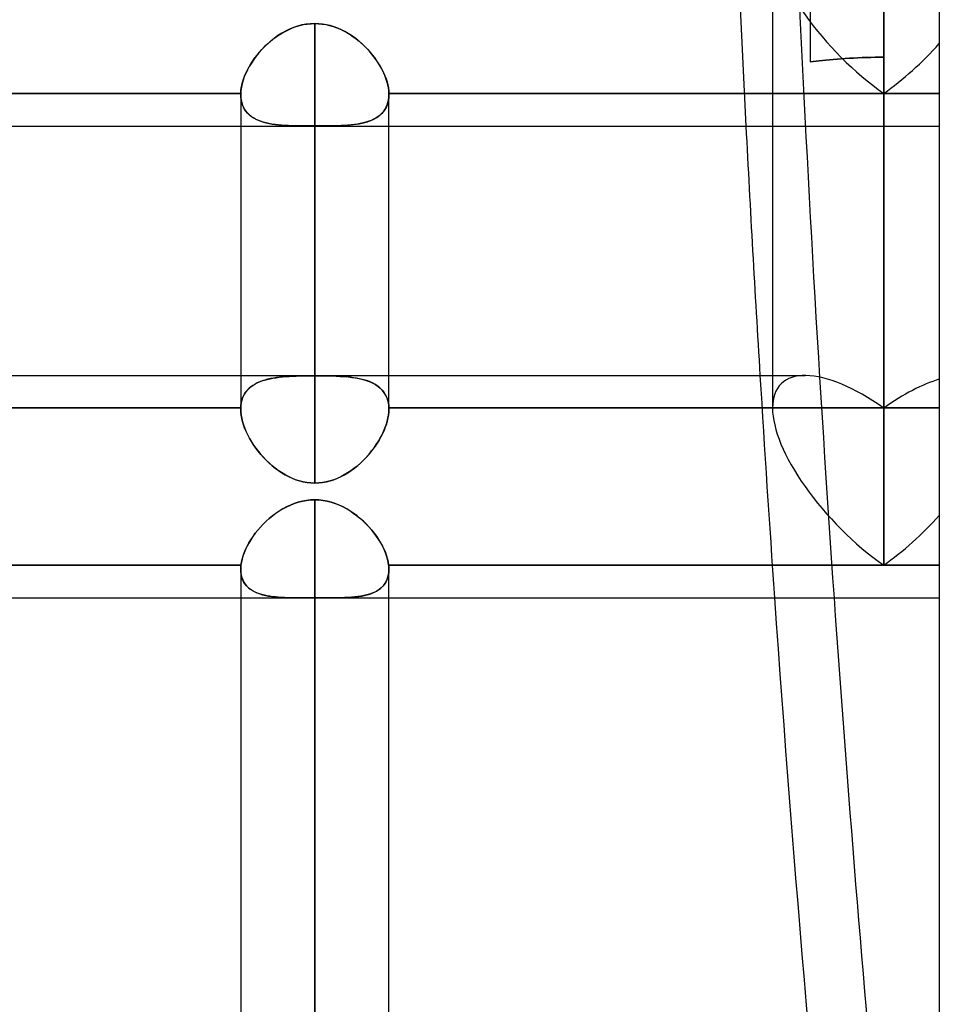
# Model space of a CAD drawing. Header units: millimetres. Extents: x -120 to 100, y -270 to 270.
# Tile 73 of 79: x -12 to 0, y 146 to 160. Entities that reach past the tile are written whole.
import ezdxf

# ---------------------------------------------------------------- set-up
doc = ezdxf.new("R2010")
doc.units = ezdxf.units.MM
doc.layers.add('MAIN-1', color=7, linetype='Continuous')
doc.layers.add('MAIN-2', color=7, linetype='Continuous')

msp = doc.modelspace()

# ---------------------------------------------------------------- linework, layer by layer
at = {"layer": 'MAIN-1'}
for p, q in [((0, 250), (0, -250)), ((-2.267, 161.361), (-2.267, 154.593)), ((-0.756, 160.292), (-0.756, 152.456)), ((-8.722, 159.783), (-8.778, 159.764)), ((-8.664, 159.798), (-8.722, 159.783)), ((-8.606, 159.809), (-8.664, 159.798)), ((-8.548, 159.816), (-8.606, 159.809)), ((-8.489, 159.818), (-8.548, 159.816)), ((-8.489, 159.818), (-8.489, 155.036)), ((-8.436, 159.816), (-8.489, 159.818)), ((-8.382, 159.811), (-8.436, 159.816)), ((-8.33, 159.802), (-8.382, 159.811)), ((-8.278, 159.789), (-8.33, 159.802)), ((-8.227, 159.774), (-8.278, 159.789)), ((-8.177, 159.755), (-8.227, 159.774)), ((-8.989, 159.654), (-9.037, 159.62)), ((-8.939, 159.686), (-8.989, 159.654)), ((-8.887, 159.715), (-8.939, 159.686)), ((-8.833, 159.741), (-8.887, 159.715)), ((-8.778, 159.764), (-8.833, 159.741)), ((-8.128, 159.734), (-8.177, 159.755)), ((-8.081, 159.71), (-8.128, 159.734)), ((-8.034, 159.683), (-8.081, 159.71)), ((-7.989, 159.654), (-8.034, 159.683)), ((-7.945, 159.623), (-7.989, 159.654)), ((-9.171, 159.504), (-9.211, 159.462)), ((-9.128, 159.544), (-9.171, 159.504)), ((-9.084, 159.583), (-9.128, 159.544)), ((-9.037, 159.62), (-9.084, 159.583)), ((-7.903, 159.591), (-7.945, 159.623)), ((-7.863, 159.556), (-7.903, 159.591)), ((-7.824, 159.521), (-7.863, 159.556)), ((-7.787, 159.484), (-7.824, 159.521)), ((-9.286, 159.374), (-9.319, 159.328)), ((-9.25, 159.418), (-9.286, 159.374)), ((-9.211, 159.462), (-9.25, 159.418)), ((-7.751, 159.445), (-7.787, 159.484)), ((-7.717, 159.406), (-7.751, 159.445)), ((-7.685, 159.365), (-7.717, 159.406)), ((-7.656, 159.324), (-7.685, 159.365)), ((-9.379, 159.235), (-9.405, 159.187)), ((-9.35, 159.281), (-9.379, 159.235)), ((-9.319, 159.328), (-9.35, 159.281)), ((-7.628, 159.283), (-7.656, 159.324)), ((-7.602, 159.24), (-7.628, 159.283)), ((-7.578, 159.198), (-7.602, 159.24)), ((-9.427, 159.14), (-9.447, 159.093)), ((-9.405, 159.187), (-9.427, 159.14)), ((-7.557, 159.155), (-7.578, 159.198)), ((-7.538, 159.112), (-7.557, 159.155)), ((-7.522, 159.07), (-7.538, 159.112)), ((-9.477, 158.999), (-9.487, 158.954)), ((-9.464, 159.046), (-9.477, 158.999)), ((-9.447, 159.093), (-9.464, 159.046)), ((-7.508, 159.028), (-7.522, 159.07)), ((-7.498, 158.986), (-7.508, 159.028)), ((-7.489, 158.946), (-7.498, 158.986)), ((-17.481, 158.867), (-9.496, 158.867)), ((-9.493, 158.91), (-9.496, 158.867)), ((-9.496, 158.867), (-9.496, 158.865)), ((-9.496, 158.865), (-9.496, 158.863)), ((-9.496, 158.863), (-9.496, 158.86)), ((-9.496, 158.86), (-9.496, 158.858)), ((-9.496, 158.858), (-9.496, 158.855)), ((-9.496, 158.855), (-9.496, 158.853)), ((-9.496, 158.853), (-9.496, 155.036)), ((-9.487, 158.954), (-9.493, 158.91)), ((-7.484, 158.906), (-7.489, 158.946)), ((-7.481, 158.867), (-7.484, 158.906)), ((-7.481, 158.867), (-2.267, 158.867)), ((-7.481, 158.865), (-7.481, 158.867)), ((-7.481, 158.863), (-7.481, 158.865)), ((-7.481, 158.861), (-7.481, 158.863)), ((-7.481, 158.859), (-7.481, 158.861)), ((-7.481, 158.857), (-7.481, 158.859)), ((-7.481, 158.855), (-7.481, 158.857)), ((-7.481, 158.853), (-7.481, 158.855)), ((-7.481, 155.036), (-7.481, 158.853)), ((-17.481, 158.425), (-9.496, 158.425)), ((-7.481, 158.425), (-2.267, 158.425)), ((-28.489, 155.036), (-2.267, 155.036)), ((-8.489, 153.345), (-8.545, 153.343)), ((-8.489, 153.345), (-8.489, 0)), ((-8.432, 153.343), (-8.489, 153.345)), ((-8.923, 153.223), (-8.971, 153.193)), ((-8.872, 153.25), (-8.923, 153.223)), ((-8.821, 153.274), (-8.872, 153.25)), ((-8.767, 153.295), (-8.821, 153.274)), ((-8.713, 153.312), (-8.767, 153.295)), ((-8.657, 153.326), (-8.713, 153.312)), ((-8.602, 153.337), (-8.657, 153.326)), ((-8.545, 153.343), (-8.602, 153.337)), ((-8.375, 153.336), (-8.432, 153.343)), ((-8.319, 153.326), (-8.375, 153.336)), ((-8.264, 153.312), (-8.319, 153.326)), ((-8.21, 153.295), (-8.264, 153.312)), ((-8.157, 153.274), (-8.21, 153.295)), ((-8.105, 153.25), (-8.157, 153.274)), ((-8.055, 153.223), (-8.105, 153.25)), ((-8.006, 153.193), (-8.055, 153.223)), ((-9.108, 153.091), (-9.15, 153.054)), ((-9.064, 153.127), (-9.108, 153.091)), ((-9.019, 153.161), (-9.064, 153.127)), ((-8.971, 153.193), (-9.019, 153.161)), ((-7.959, 153.161), (-8.006, 153.193)), ((-7.914, 153.127), (-7.959, 153.161)), ((-7.87, 153.091), (-7.914, 153.127)), ((-7.828, 153.054), (-7.87, 153.091)), ((-9.228, 152.974), (-9.264, 152.932)), ((-9.19, 153.015), (-9.228, 152.974)), ((-9.15, 153.054), (-9.19, 153.015)), ((-7.788, 153.015), (-7.828, 153.054)), ((-7.75, 152.974), (-7.788, 153.015)), ((-7.714, 152.933), (-7.75, 152.974)), ((-9.329, 152.846), (-9.358, 152.802)), ((-9.298, 152.89), (-9.329, 152.846)), ((-9.264, 152.932), (-9.298, 152.89)), ((-7.68, 152.89), (-7.714, 152.933)), ((-7.649, 152.847), (-7.68, 152.89)), ((-7.62, 152.803), (-7.649, 152.847)), ((-9.409, 152.714), (-9.43, 152.669)), ((-9.385, 152.758), (-9.409, 152.714)), ((-9.358, 152.802), (-9.385, 152.758)), ((-7.593, 152.759), (-7.62, 152.803)), ((-7.569, 152.714), (-7.593, 152.759)), ((-7.547, 152.67), (-7.569, 152.714)), ((-9.465, 152.581), (-9.477, 152.538)), ((-9.449, 152.625), (-9.465, 152.581)), ((-9.43, 152.669), (-9.449, 152.625)), ((-7.529, 152.626), (-7.547, 152.67)), ((-7.513, 152.582), (-7.529, 152.626)), ((-7.5, 152.539), (-7.513, 152.582)), ((-17.485, 152.456), (-9.493, 152.456)), ((-9.495, 152.427), (-9.496, 152.417)), ((-9.496, 152.417), (-9.496, 152.408)), ((-9.496, 152.408), (-9.496, 152.399)), ((-9.494, 152.446), (-9.495, 152.436)), ((-9.495, 152.436), (-9.495, 152.427)), ((-9.493, 152.456), (-9.494, 152.446)), ((-9.487, 152.497), (-9.493, 152.456)), ((-9.477, 152.538), (-9.487, 152.497)), ((-7.491, 152.497), (-7.5, 152.539)), ((-7.485, 152.456), (-7.491, 152.497)), ((-7.485, 152.456), (-0.756, 152.456)), ((-7.484, 152.447), (-7.485, 152.456)), ((-7.483, 152.439), (-7.484, 152.447)), ((-7.482, 152.431), (-7.483, 152.439)), ((-7.482, 152.423), (-7.482, 152.431)), ((-7.482, 152.415), (-7.482, 152.423)), ((-7.481, 152.407), (-7.482, 152.415)), ((-0.756, 152.456), (0, 152.456)), ((-9.496, 152.399), (-9.496, 0)), ((-7.481, 152.399), (-7.481, 152.407)), ((-7.481, 0), (-7.481, 152.399)), ((-17.481, 152.013), (-9.496, 152.013)), ((-7.481, 152.013), (0, 152.013))]:
    msp.add_line(p, q, dxfattribs=at)
for centre, major_axis, ratio, start_param, end_param in [((120.076, 176.737), (0, -209.56), 0.587785, -1.483301, -1.467054), ((-0.756, 153.524), (1.396, -1.396), 0.414214, -2.748894, -1.178097), ((-0.756, 153.524), (-1.396, -1.396), 0.414214, 1.178097, 1.701696), ((120.076, 176.737), (0, -209.56), 0.587785, -1.452541, -1.345958), ((120.885, 176.737), (0, 209.56), 0.587785, 1.689051, 1.763979)]:
    msp.add_ellipse(centre, major_axis=major_axis, ratio=ratio, start_param=start_param, end_param=end_param, dxfattribs=at)
at = {"layer": 'MAIN-2'}
for p, q in [((-0.756, 158.867), (-0.756, 163.635)), ((-0.756, 163.14), (-0.756, 158.867)), ((-0.756, 159.36), (-0.756, 162.429)), ((-1.756, 162.162), (-1.756, 159.297)), ((-0.756, 152.456), (-0.756, 160.292)), ((-8.79, 159.759), (-8.741, 159.777)), ((-8.741, 159.777), (-8.692, 159.791)), ((-8.692, 159.791), (-8.642, 159.803)), ((-8.642, 159.803), (-8.591, 159.811)), ((-8.591, 159.811), (-8.54, 159.816)), ((-8.54, 159.816), (-8.489, 159.818)), ((-8.489, 155.031), (-8.489, 159.818)), ((-8.489, 159.818), (-8.438, 159.816)), ((-8.438, 159.816), (-8.387, 159.811)), ((-8.387, 159.811), (-8.337, 159.803)), ((-8.337, 159.803), (-8.288, 159.792)), ((-8.288, 159.792), (-8.239, 159.778)), ((-8.239, 159.778), (-8.191, 159.761)), ((-9.057, 159.604), (-9.016, 159.635)), ((-9.016, 159.635), (-8.973, 159.664)), ((-8.973, 159.664), (-8.929, 159.691)), ((-8.929, 159.691), (-8.884, 159.716)), ((-8.884, 159.716), (-8.838, 159.739)), ((-8.838, 159.739), (-8.79, 159.759)), ((-8.191, 159.761), (-8.144, 159.741)), ((-8.144, 159.741), (-8.099, 159.719)), ((-8.099, 159.719), (-8.054, 159.695)), ((-8.054, 159.695), (-8.01, 159.668)), ((-8.01, 159.668), (-7.968, 159.639)), ((-7.968, 159.639), (-7.926, 159.609)), ((-9.208, 159.466), (-9.172, 159.502)), ((-9.172, 159.502), (-9.135, 159.538)), ((-9.135, 159.538), (-9.097, 159.572)), ((-9.097, 159.572), (-9.057, 159.604)), ((-7.926, 159.609), (-7.886, 159.577)), ((-7.886, 159.577), (-7.847, 159.543)), ((-7.847, 159.543), (-7.81, 159.507)), ((-7.81, 159.507), (-7.774, 159.47)), ((-9.304, 159.35), (-9.273, 159.389)), ((-9.273, 159.389), (-9.241, 159.428)), ((-9.241, 159.428), (-9.208, 159.466)), ((-7.774, 159.47), (-7.74, 159.432)), ((-7.74, 159.432), (-7.707, 159.393)), ((-7.707, 159.393), (-7.677, 159.354)), ((-9.383, 159.228), (-9.358, 159.269)), ((-9.358, 159.269), (-9.332, 159.31)), ((-9.332, 159.31), (-9.304, 159.35)), ((-7.677, 159.354), (-7.648, 159.313)), ((-7.648, 159.313), (-7.621, 159.272)), ((-7.621, 159.272), (-7.597, 159.231)), ((-1.756, 159.297), (-1.716, 159.301)), ((-1.716, 159.301), (-1.756, 159.297)), ((-1.716, 159.301), (-1.676, 159.306)), ((-1.676, 159.306), (-1.716, 159.301)), ((-1.676, 159.306), (-1.633, 159.31)), ((-1.633, 159.31), (-1.676, 159.306)), ((-1.633, 159.31), (-1.588, 159.314)), ((-1.588, 159.314), (-1.633, 159.31)), ((-1.588, 159.314), (-1.541, 159.319)), ((-1.541, 159.319), (-1.588, 159.314)), ((-1.541, 159.319), (-1.492, 159.324)), ((-1.492, 159.324), (-1.541, 159.319)), ((-1.492, 159.324), (-1.441, 159.328)), ((-1.441, 159.328), (-1.492, 159.324)), ((-1.441, 159.328), (-1.389, 159.333)), ((-1.389, 159.333), (-1.441, 159.328)), ((-1.389, 159.333), (-1.335, 159.337)), ((-1.335, 159.337), (-1.389, 159.333)), ((-1.335, 159.337), (-1.28, 159.341)), ((-1.28, 159.341), (-1.335, 159.337)), ((-1.28, 159.341), (-1.223, 159.345)), ((-1.223, 159.345), (-1.28, 159.341)), ((-1.223, 159.345), (-1.166, 159.348)), ((-1.166, 159.348), (-1.223, 159.345)), ((-1.166, 159.348), (-1.108, 159.351)), ((-1.108, 159.351), (-1.166, 159.348)), ((-1.108, 159.351), (-1.05, 159.354)), ((-1.05, 159.354), (-1.108, 159.351)), ((-1.05, 159.354), (-0.991, 159.356)), ((-0.991, 159.356), (-1.05, 159.354)), ((-0.991, 159.356), (-0.932, 159.358)), ((-0.932, 159.358), (-0.991, 159.356)), ((-0.932, 159.358), (-0.873, 159.359)), ((-0.873, 159.359), (-0.932, 159.358)), ((-0.873, 159.359), (-0.814, 159.36)), ((-0.814, 159.36), (-0.873, 159.359)), ((-0.814, 159.36), (-0.756, 159.36)), ((-0.756, 159.36), (-0.814, 159.36)), ((-0.756, 154.593), (-0.756, 159.36)), ((-0.756, 159.36), (-0.756, 154.593)), ((-9.458, 159.063), (-9.442, 159.104)), ((-9.442, 159.104), (-9.425, 159.145)), ((-9.425, 159.145), (-9.405, 159.187)), ((-9.405, 159.187), (-9.383, 159.228)), ((-7.597, 159.231), (-7.574, 159.189)), ((-7.574, 159.189), (-7.554, 159.147)), ((-7.554, 159.147), (-7.536, 159.106)), ((-7.536, 159.106), (-7.52, 159.065)), ((-9.489, 158.943), (-9.481, 158.982)), ((-9.481, 158.982), (-9.471, 159.023)), ((-9.471, 159.023), (-9.458, 159.063)), ((-7.52, 159.065), (-7.507, 159.024)), ((-7.507, 159.024), (-7.497, 158.983)), ((-7.497, 158.983), (-7.489, 158.944)), ((-9.496, 158.867), (-17.481, 158.867)), ((-9.496, 158.867), (-9.494, 158.905)), ((-9.496, 158.865), (-9.496, 158.867)), ((-9.496, 158.863), (-9.496, 158.865)), ((-9.496, 158.86), (-9.496, 158.863)), ((-9.496, 158.858), (-9.496, 158.86)), ((-9.496, 158.855), (-9.496, 158.858)), ((-9.496, 158.853), (-9.496, 158.855)), ((-9.496, 158.853), (-9.495, 158.814)), ((-9.495, 158.815), (-9.496, 158.853)), ((-9.494, 158.905), (-9.489, 158.943)), ((-7.489, 158.944), (-7.484, 158.905)), ((-7.484, 158.905), (-7.481, 158.867)), ((-7.483, 158.816), (-7.481, 158.853)), ((-7.481, 158.853), (-7.483, 158.814)), ((-7.481, 158.867), (-7.481, 158.865)), ((-0.756, 158.867), (-7.481, 158.867)), ((-7.481, 158.865), (-7.481, 158.863)), ((-7.481, 158.863), (-7.481, 158.86)), ((-7.481, 158.86), (-7.481, 158.858)), ((-7.481, 158.858), (-7.481, 158.855)), ((-7.481, 158.855), (-7.481, 158.853)), ((-2.267, 158.867), (-0.756, 158.867)), ((-0.756, 158.867), (0, 158.867)), ((0, 158.867), (-0.756, 158.867)), ((-9.49, 158.779), (-9.495, 158.815)), ((-9.495, 158.814), (-9.49, 158.778)), ((-9.483, 158.744), (-9.49, 158.779)), ((-9.49, 158.778), (-9.482, 158.743)), ((-9.472, 158.711), (-9.483, 158.744)), ((-9.482, 158.743), (-9.472, 158.71)), ((-9.459, 158.68), (-9.472, 158.711)), ((-9.472, 158.71), (-9.458, 158.679)), ((-7.506, 158.709), (-7.52, 158.678)), ((-7.517, 158.684), (-7.504, 158.714)), ((-7.495, 158.743), (-7.506, 158.709)), ((-7.504, 158.714), (-7.494, 158.746)), ((-7.488, 158.778), (-7.495, 158.743)), ((-7.494, 158.746), (-7.487, 158.78)), ((-7.483, 158.814), (-7.488, 158.778)), ((-7.487, 158.78), (-7.483, 158.816)), ((-9.443, 158.651), (-9.459, 158.68)), ((-9.458, 158.679), (-9.442, 158.65)), ((-9.424, 158.625), (-9.443, 158.651)), ((-9.442, 158.65), (-9.423, 158.624)), ((-9.403, 158.6), (-9.424, 158.625)), ((-9.423, 158.624), (-9.401, 158.599)), ((-9.379, 158.577), (-9.403, 158.6)), ((-9.401, 158.599), (-9.377, 158.576)), ((-9.353, 158.556), (-9.379, 158.577)), ((-9.377, 158.576), (-9.351, 158.555)), ((-7.602, 158.574), (-7.629, 158.553)), ((-7.619, 158.56), (-7.594, 158.581)), ((-7.578, 158.597), (-7.602, 158.574)), ((-7.594, 158.581), (-7.571, 158.604)), ((-7.556, 158.622), (-7.578, 158.597)), ((-7.571, 158.604), (-7.551, 158.629)), ((-7.537, 158.649), (-7.556, 158.622)), ((-7.551, 158.629), (-7.533, 158.655)), ((-7.52, 158.678), (-7.537, 158.649)), ((-7.533, 158.655), (-7.517, 158.684)), ((-9.324, 158.537), (-9.353, 158.556)), ((-9.351, 158.555), (-9.323, 158.536)), ((-9.294, 158.52), (-9.324, 158.537)), ((-9.323, 158.536), (-9.292, 158.519)), ((-9.261, 158.505), (-9.294, 158.52)), ((-9.292, 158.519), (-9.259, 158.504)), ((-9.227, 158.491), (-9.261, 158.505)), ((-9.259, 158.504), (-9.224, 158.49)), ((-9.19, 158.479), (-9.227, 158.491)), ((-9.224, 158.49), (-9.188, 158.478)), ((-9.152, 158.469), (-9.19, 158.479)), ((-9.188, 158.478), (-9.15, 158.468)), ((-9.113, 158.46), (-9.152, 158.469)), ((-9.15, 158.468), (-9.11, 158.459)), ((-9.071, 158.452), (-9.113, 158.46)), ((-9.11, 158.459), (-9.069, 158.452)), ((-9.029, 158.446), (-9.071, 158.452)), ((-9.069, 158.452), (-9.027, 158.446)), ((-8.985, 158.441), (-9.029, 158.446)), ((-9.027, 158.446), (-8.983, 158.441)), ((-8.94, 158.437), (-8.985, 158.441)), ((-8.983, 158.441), (-8.938, 158.437)), ((-8.893, 158.433), (-8.94, 158.437)), ((-8.938, 158.437), (-8.893, 158.433)), ((-8.893, 158.433), (-8.846, 158.431)), ((-8.846, 158.431), (-8.893, 158.433)), ((-8.846, 158.431), (-8.798, 158.429)), ((-8.798, 158.429), (-8.846, 158.431)), ((-8.798, 158.429), (-8.748, 158.428)), ((-8.748, 158.428), (-8.798, 158.429)), ((-8.237, 158.428), (-8.189, 158.429)), ((-8.18, 158.429), (-8.23, 158.428)), ((-8.189, 158.429), (-8.142, 158.431)), ((-8.132, 158.431), (-8.18, 158.429)), ((-8.142, 158.431), (-8.096, 158.433)), ((-8.085, 158.433), (-8.132, 158.431)), ((-8.096, 158.433), (-8.052, 158.436)), ((-8.039, 158.437), (-8.085, 158.433)), ((-8.052, 158.436), (-8.008, 158.439)), ((-7.994, 158.441), (-8.039, 158.437)), ((-8.008, 158.439), (-7.966, 158.444)), ((-7.951, 158.446), (-7.994, 158.441)), ((-7.966, 158.444), (-7.925, 158.449)), ((-7.91, 158.452), (-7.951, 158.446)), ((-7.925, 158.449), (-7.886, 158.456)), ((-7.87, 158.459), (-7.91, 158.452)), ((-7.886, 158.456), (-7.847, 158.464)), ((-7.83, 158.467), (-7.87, 158.459)), ((-7.847, 158.464), (-7.81, 158.473)), ((-7.793, 158.477), (-7.83, 158.467)), ((-7.81, 158.473), (-7.774, 158.483)), ((-7.756, 158.489), (-7.793, 158.477)), ((-7.774, 158.483), (-7.739, 158.495)), ((-7.722, 158.502), (-7.756, 158.489)), ((-7.739, 158.495), (-7.706, 158.509)), ((-7.689, 158.517), (-7.722, 158.502)), ((-7.706, 158.509), (-7.675, 158.524)), ((-7.658, 158.534), (-7.689, 158.517)), ((-7.675, 158.524), (-7.646, 158.542)), ((-7.629, 158.553), (-7.658, 158.534)), ((-7.646, 158.542), (-7.619, 158.56)), ((-9.496, 158.425), (-7.481, 158.425)), ((-8.748, 158.428), (-8.698, 158.427)), ((-8.698, 158.427), (-8.748, 158.428)), ((-8.698, 158.427), (-8.647, 158.426)), ((-8.647, 158.426), (-8.698, 158.427)), ((-8.647, 158.426), (-8.594, 158.426)), ((-8.595, 158.426), (-8.647, 158.426)), ((-8.542, 158.426), (-8.595, 158.426)), ((-8.594, 158.426), (-8.541, 158.426)), ((-8.489, 158.426), (-8.542, 158.426)), ((-8.541, 158.426), (-8.489, 158.426)), ((-8.489, 153.572), (-8.489, 158.426)), ((-8.489, 158.426), (-8.489, 153.572)), ((-8.489, 158.426), (-8.438, 158.426)), ((-8.436, 158.426), (-8.489, 158.426)), ((-8.438, 158.426), (-8.387, 158.426)), ((-8.384, 158.426), (-8.436, 158.426)), ((-8.387, 158.426), (-8.337, 158.426)), ((-8.332, 158.426), (-8.384, 158.426)), ((-8.337, 158.426), (-8.287, 158.427)), ((-8.281, 158.427), (-8.332, 158.426)), ((-8.287, 158.427), (-8.237, 158.428)), ((-8.23, 158.428), (-8.281, 158.427)), ((-2.267, 158.425), (0, 158.425)), ((-9.496, 155.036), (-9.496, 154.578)), ((-9.241, 154.948), (-9.207, 154.961)), ((-9.203, 154.962), (-9.238, 154.949)), ((-9.207, 154.961), (-9.172, 154.972)), ((-9.168, 154.973), (-9.203, 154.962)), ((-9.172, 154.972), (-9.135, 154.982)), ((-9.13, 154.984), (-9.168, 154.973)), ((-9.135, 154.982), (-9.097, 154.991)), ((-9.091, 154.992), (-9.13, 154.984)), ((-9.097, 154.991), (-9.057, 154.999)), ((-9.051, 155), (-9.091, 154.992)), ((-9.057, 154.999), (-9.015, 155.005)), ((-9.01, 155.006), (-9.051, 155)), ((-9.015, 155.005), (-8.973, 155.011)), ((-8.967, 155.012), (-9.01, 155.006)), ((-8.973, 155.011), (-8.929, 155.016)), ((-8.924, 155.016), (-8.967, 155.012)), ((-8.929, 155.016), (-8.883, 155.02)), ((-8.879, 155.02), (-8.924, 155.016)), ((-8.883, 155.02), (-8.837, 155.023)), ((-8.833, 155.023), (-8.879, 155.02)), ((-8.837, 155.023), (-8.79, 155.025)), ((-8.786, 155.025), (-8.833, 155.023)), ((-8.79, 155.025), (-8.741, 155.027)), ((-8.738, 155.027), (-8.786, 155.025)), ((-8.741, 155.027), (-8.692, 155.029)), ((-8.69, 155.029), (-8.738, 155.027)), ((-8.692, 155.029), (-8.641, 155.03)), ((-8.64, 155.03), (-8.69, 155.029)), ((-8.641, 155.03), (-8.591, 155.03)), ((-8.59, 155.03), (-8.64, 155.03)), ((-8.591, 155.03), (-8.54, 155.031)), ((-8.54, 155.031), (-8.59, 155.03)), ((-8.54, 155.031), (-8.489, 155.031)), ((-8.489, 155.031), (-8.54, 155.031)), ((-8.489, 155.031), (-8.43, 155.031)), ((-8.437, 155.031), (-8.489, 155.031)), ((-8.386, 155.03), (-8.437, 155.031)), ((-8.43, 155.031), (-8.371, 155.03)), ((-8.335, 155.03), (-8.386, 155.03)), ((-8.371, 155.03), (-8.312, 155.029)), ((-8.286, 155.029), (-8.335, 155.03)), ((-8.312, 155.029), (-8.254, 155.028)), ((-8.236, 155.027), (-8.286, 155.029)), ((-8.254, 155.028), (-8.198, 155.026)), ((-8.188, 155.025), (-8.236, 155.027)), ((-8.198, 155.026), (-8.143, 155.023)), ((-8.14, 155.023), (-8.188, 155.025)), ((-8.143, 155.023), (-8.089, 155.019)), ((-8.093, 155.02), (-8.14, 155.023)), ((-8.048, 155.016), (-8.093, 155.02)), ((-8.089, 155.019), (-8.037, 155.015)), ((-8.004, 155.011), (-8.048, 155.016)), ((-8.037, 155.015), (-7.987, 155.009)), ((-7.961, 155.005), (-8.004, 155.011)), ((-7.987, 155.009), (-7.939, 155.002)), ((-7.92, 154.999), (-7.961, 155.005)), ((-7.939, 155.002), (-7.892, 154.993)), ((-7.88, 154.991), (-7.92, 154.999)), ((-7.892, 154.993), (-7.848, 154.984)), ((-7.842, 154.982), (-7.88, 154.991)), ((-7.848, 154.984), (-7.805, 154.972)), ((-7.805, 154.972), (-7.842, 154.982)), ((-7.805, 154.972), (-7.765, 154.959)), ((-7.77, 154.961), (-7.805, 154.972)), ((-7.736, 154.948), (-7.77, 154.961)), ((-7.765, 154.959), (-7.727, 154.944)), ((-7.481, 154.578), (-7.481, 155.036)), ((-2.267, 155.036), (-1.824, 155.036)), ((-9.425, 154.813), (-9.404, 154.837)), ((-9.404, 154.838), (-9.424, 154.813)), ((-9.381, 154.861), (-9.404, 154.838)), ((-9.404, 154.837), (-9.382, 154.86)), ((-9.382, 154.86), (-9.358, 154.881)), ((-9.356, 154.882), (-9.381, 154.861)), ((-9.358, 154.881), (-9.331, 154.9)), ((-9.33, 154.901), (-9.356, 154.882)), ((-9.331, 154.9), (-9.303, 154.918)), ((-9.301, 154.919), (-9.33, 154.901)), ((-9.303, 154.918), (-9.273, 154.933)), ((-9.27, 154.935), (-9.301, 154.919)), ((-9.273, 154.933), (-9.241, 154.948)), ((-9.238, 154.949), (-9.27, 154.935)), ((-7.704, 154.933), (-7.736, 154.948)), ((-7.727, 154.944), (-7.691, 154.926)), ((-7.674, 154.917), (-7.704, 154.933)), ((-7.691, 154.926), (-7.657, 154.907)), ((-7.646, 154.9), (-7.674, 154.917)), ((-7.657, 154.907), (-7.626, 154.886)), ((-7.619, 154.88), (-7.646, 154.9)), ((-7.626, 154.886), (-7.598, 154.862)), ((-7.595, 154.859), (-7.619, 154.88)), ((-7.598, 154.862), (-7.572, 154.836)), ((-7.573, 154.837), (-7.595, 154.859)), ((-7.553, 154.812), (-7.573, 154.837)), ((-7.572, 154.836), (-7.55, 154.808)), ((-9.489, 154.664), (-9.481, 154.697)), ((-9.481, 154.698), (-9.488, 154.664)), ((-9.481, 154.697), (-9.47, 154.729)), ((-9.47, 154.729), (-9.481, 154.698)), ((-9.457, 154.759), (-9.47, 154.729)), ((-9.47, 154.729), (-9.458, 154.758)), ((-9.458, 154.758), (-9.442, 154.786)), ((-9.442, 154.787), (-9.457, 154.759)), ((-9.442, 154.786), (-9.425, 154.813)), ((-9.424, 154.813), (-9.442, 154.787)), ((-7.535, 154.786), (-7.553, 154.812)), ((-7.55, 154.808), (-7.53, 154.778)), ((-7.52, 154.758), (-7.535, 154.786)), ((-7.53, 154.778), (-7.514, 154.745)), ((-7.507, 154.728), (-7.52, 154.758)), ((-7.514, 154.745), (-7.501, 154.71)), ((-7.497, 154.697), (-7.507, 154.728)), ((-7.501, 154.71), (-7.491, 154.673)), ((-7.489, 154.664), (-7.497, 154.697)), ((-17.481, 154.593), (-9.496, 154.593)), ((-9.496, 154.593), (-17.481, 154.593)), ((-9.496, 154.593), (-9.494, 154.629)), ((-9.494, 154.629), (-9.496, 154.593)), ((-9.496, 154.591), (-9.496, 154.593)), ((-9.496, 154.593), (-9.496, 154.591)), ((-9.496, 154.588), (-9.496, 154.591)), ((-9.496, 154.591), (-9.496, 154.588)), ((-9.496, 154.586), (-9.496, 154.588)), ((-9.496, 154.588), (-9.496, 154.586)), ((-9.496, 154.583), (-9.496, 154.586)), ((-9.496, 154.586), (-9.496, 154.583)), ((-9.496, 154.581), (-9.496, 154.583)), ((-9.496, 154.583), (-9.496, 154.581)), ((-9.496, 154.578), (-9.496, 154.581)), ((-9.496, 154.581), (-9.496, 154.578)), ((-9.495, 154.537), (-9.496, 154.578)), ((-9.496, 154.578), (-9.495, 154.537)), ((-9.494, 154.629), (-9.489, 154.664)), ((-9.488, 154.664), (-9.494, 154.629)), ((-7.491, 154.673), (-7.484, 154.634)), ((-7.484, 154.629), (-7.489, 154.664)), ((-7.484, 154.634), (-7.481, 154.593)), ((-7.481, 154.593), (-7.484, 154.629)), ((-7.483, 154.538), (-7.481, 154.578)), ((-7.481, 154.578), (-7.483, 154.539)), ((-7.481, 154.593), (-0.756, 154.593)), ((-7.481, 154.591), (-7.481, 154.593)), ((-7.481, 154.593), (-7.481, 154.591)), ((-0.756, 154.593), (-7.481, 154.593)), ((-7.481, 154.588), (-7.481, 154.591)), ((-7.481, 154.591), (-7.481, 154.589)), ((-7.481, 154.589), (-7.481, 154.587)), ((-7.481, 154.586), (-7.481, 154.588)), ((-7.481, 154.587), (-7.481, 154.585)), ((-7.481, 154.583), (-7.481, 154.586)), ((-7.481, 154.585), (-7.481, 154.583)), ((-7.481, 154.581), (-7.481, 154.583)), ((-7.481, 154.583), (-7.481, 154.58)), ((-7.481, 154.578), (-7.481, 154.581)), ((-7.481, 154.58), (-7.481, 154.578)), ((-0.756, 154.593), (0, 154.593)), ((0, 154.593), (-0.756, 154.593)), ((-9.49, 154.495), (-9.495, 154.537)), ((-9.495, 154.537), (-9.49, 154.495)), ((-9.482, 154.452), (-9.49, 154.495)), ((-9.49, 154.495), (-9.482, 154.451)), ((-9.472, 154.409), (-9.482, 154.452)), ((-9.482, 154.451), (-9.471, 154.407)), ((-7.504, 154.416), (-7.516, 154.374)), ((-7.505, 154.409), (-7.495, 154.453)), ((-7.494, 154.458), (-7.504, 154.416)), ((-7.495, 154.453), (-7.487, 154.496)), ((-7.487, 154.499), (-7.494, 154.458)), ((-7.483, 154.539), (-7.487, 154.499)), ((-7.487, 154.496), (-7.483, 154.538)), ((-9.458, 154.364), (-9.472, 154.409)), ((-9.471, 154.407), (-9.458, 154.362)), ((-9.442, 154.319), (-9.458, 154.364)), ((-9.458, 154.362), (-9.441, 154.316)), ((-9.423, 154.273), (-9.442, 154.319)), ((-9.441, 154.316), (-9.422, 154.27)), ((-7.548, 154.287), (-7.568, 154.244)), ((-7.554, 154.275), (-7.535, 154.32)), ((-7.531, 154.331), (-7.548, 154.287)), ((-7.535, 154.32), (-7.519, 154.365)), ((-7.516, 154.374), (-7.531, 154.331)), ((-7.519, 154.365), (-7.505, 154.409)), ((-9.401, 154.228), (-9.423, 154.273)), ((-9.422, 154.27), (-9.4, 154.225)), ((-9.377, 154.182), (-9.401, 154.228)), ((-9.4, 154.225), (-9.376, 154.179)), ((-9.351, 154.137), (-9.377, 154.182)), ((-9.376, 154.179), (-9.349, 154.134)), ((-7.614, 154.158), (-7.64, 154.115)), ((-7.625, 154.14), (-7.599, 154.185)), ((-7.59, 154.201), (-7.614, 154.158)), ((-7.599, 154.185), (-7.575, 154.23)), ((-7.568, 154.244), (-7.59, 154.201)), ((-7.575, 154.23), (-7.554, 154.275)), ((-9.322, 154.092), (-9.351, 154.137)), ((-9.349, 154.134), (-9.32, 154.089)), ((-9.291, 154.048), (-9.322, 154.092)), ((-9.32, 154.089), (-9.289, 154.045)), ((-9.258, 154.005), (-9.291, 154.048)), ((-9.289, 154.045), (-9.256, 154.002)), ((-7.699, 154.032), (-7.731, 153.991)), ((-7.716, 154.009), (-7.684, 154.052)), ((-7.669, 154.073), (-7.699, 154.032)), ((-7.684, 154.052), (-7.653, 154.096)), ((-7.64, 154.115), (-7.669, 154.073)), ((-7.653, 154.096), (-7.625, 154.14)), ((-9.224, 153.963), (-9.258, 154.005)), ((-9.256, 154.002), (-9.221, 153.96)), ((-9.188, 153.923), (-9.224, 153.963)), ((-9.221, 153.96), (-9.185, 153.92)), ((-9.15, 153.884), (-9.188, 153.923)), ((-9.185, 153.92), (-9.147, 153.881)), ((-9.111, 153.846), (-9.15, 153.884)), ((-9.147, 153.881), (-9.108, 153.844)), ((-7.865, 153.848), (-7.825, 153.886)), ((-7.799, 153.913), (-7.836, 153.875)), ((-7.825, 153.886), (-7.787, 153.926)), ((-7.764, 153.951), (-7.799, 153.913)), ((-7.787, 153.926), (-7.751, 153.967)), ((-7.731, 153.991), (-7.764, 153.951)), ((-7.751, 153.967), (-7.716, 154.009)), ((-9.071, 153.811), (-9.111, 153.846)), ((-9.108, 153.844), (-9.068, 153.808)), ((-9.029, 153.777), (-9.071, 153.811)), ((-9.068, 153.808), (-9.026, 153.775)), ((-8.986, 153.745), (-9.029, 153.777)), ((-9.026, 153.775), (-8.983, 153.743)), ((-7.956, 153.771), (-7.998, 153.74)), ((-7.993, 153.744), (-7.949, 153.777)), ((-7.914, 153.804), (-7.956, 153.771)), ((-7.949, 153.777), (-7.906, 153.811)), ((-7.874, 153.839), (-7.914, 153.804)), ((-7.906, 153.811), (-7.865, 153.848)), ((-7.836, 153.875), (-7.874, 153.839)), ((-8.942, 153.715), (-8.986, 153.745)), ((-8.983, 153.743), (-8.939, 153.713)), ((-8.896, 153.687), (-8.942, 153.715)), ((-8.939, 153.713), (-8.893, 153.686)), ((-8.848, 153.662), (-8.896, 153.687)), ((-8.893, 153.686), (-8.846, 153.661)), ((-8.8, 153.639), (-8.848, 153.662)), ((-8.846, 153.661), (-8.797, 153.638)), ((-8.75, 153.619), (-8.8, 153.639)), ((-8.797, 153.638), (-8.747, 153.619)), ((-8.699, 153.603), (-8.75, 153.619)), ((-8.747, 153.619), (-8.697, 153.602)), ((-8.231, 153.618), (-8.281, 153.602)), ((-8.279, 153.603), (-8.229, 153.619)), ((-8.183, 153.637), (-8.231, 153.618)), ((-8.229, 153.619), (-8.18, 153.638)), ((-8.135, 153.659), (-8.183, 153.637)), ((-8.18, 153.638), (-8.131, 153.661)), ((-8.088, 153.684), (-8.135, 153.659)), ((-8.131, 153.661), (-8.084, 153.686)), ((-8.043, 153.711), (-8.088, 153.684)), ((-8.084, 153.686), (-8.038, 153.714)), ((-7.998, 153.74), (-8.043, 153.711)), ((-8.038, 153.714), (-7.993, 153.744)), ((-8.647, 153.59), (-8.699, 153.603)), ((-8.697, 153.602), (-8.646, 153.589)), ((-8.595, 153.58), (-8.647, 153.59)), ((-8.646, 153.589), (-8.594, 153.58)), ((-8.542, 153.574), (-8.595, 153.58)), ((-8.594, 153.58), (-8.542, 153.574)), ((-8.489, 153.572), (-8.542, 153.574)), ((-8.542, 153.574), (-8.489, 153.572)), ((-8.489, 153.572), (-8.435, 153.574)), ((-8.436, 153.574), (-8.489, 153.572)), ((-8.384, 153.58), (-8.436, 153.574)), ((-8.435, 153.574), (-8.383, 153.58)), ((-8.332, 153.589), (-8.384, 153.58)), ((-8.383, 153.58), (-8.33, 153.59)), ((-8.281, 153.602), (-8.332, 153.589)), ((-8.33, 153.59), (-8.279, 153.603)), ((-8.546, 153.343), (-8.489, 153.345)), ((-8.489, 0), (-8.489, 153.345)), ((-8.489, 153.345), (-8.433, 153.343)), ((-8.971, 153.194), (-8.922, 153.223)), ((-8.922, 153.223), (-8.871, 153.25)), ((-8.871, 153.25), (-8.82, 153.274)), ((-8.82, 153.274), (-8.767, 153.295)), ((-8.767, 153.295), (-8.713, 153.313)), ((-8.713, 153.313), (-8.658, 153.326)), ((-8.658, 153.326), (-8.602, 153.336)), ((-8.602, 153.336), (-8.546, 153.343)), ((-8.433, 153.343), (-8.377, 153.337)), ((-8.377, 153.337), (-8.322, 153.327)), ((-8.322, 153.327), (-8.267, 153.313)), ((-8.267, 153.313), (-8.214, 153.296)), ((-8.214, 153.296), (-8.162, 153.276)), ((-8.162, 153.276), (-8.111, 153.253)), ((-8.111, 153.253), (-8.061, 153.226)), ((-8.061, 153.226), (-8.013, 153.198)), ((-9.149, 153.055), (-9.107, 153.092)), ((-9.107, 153.092), (-9.063, 153.128)), ((-9.063, 153.128), (-9.018, 153.162)), ((-9.018, 153.162), (-8.971, 153.194)), ((-8.013, 153.198), (-7.966, 153.166)), ((-7.966, 153.166), (-7.92, 153.133)), ((-7.92, 153.133), (-7.876, 153.097)), ((-7.876, 153.097), (-7.834, 153.059)), ((-9.263, 152.933), (-9.227, 152.975)), ((-9.227, 152.975), (-9.189, 153.016)), ((-9.189, 153.016), (-9.149, 153.055)), ((-7.834, 153.059), (-7.793, 153.02)), ((-7.793, 153.02), (-7.755, 152.979)), ((-7.755, 152.979), (-7.718, 152.937)), ((-9.358, 152.803), (-9.328, 152.847)), ((-9.328, 152.847), (-9.297, 152.891)), ((-9.297, 152.891), (-9.263, 152.933)), ((-7.718, 152.937), (-7.684, 152.894)), ((-7.684, 152.894), (-7.651, 152.851)), ((-7.651, 152.851), (-7.622, 152.806)), ((-9.43, 152.67), (-9.409, 152.715)), ((-9.409, 152.715), (-9.384, 152.759)), ((-9.384, 152.759), (-9.358, 152.803)), ((-7.622, 152.806), (-7.594, 152.762)), ((-7.594, 152.762), (-7.57, 152.717)), ((-7.57, 152.717), (-7.548, 152.672)), ((-9.477, 152.539), (-9.464, 152.582)), ((-9.464, 152.582), (-9.449, 152.626)), ((-9.449, 152.626), (-9.43, 152.67)), ((-7.548, 152.672), (-7.529, 152.627)), ((-7.529, 152.627), (-7.513, 152.583)), ((-7.513, 152.583), (-7.501, 152.54)), ((-9.493, 152.456), (-17.485, 152.456)), ((-9.496, 152.417), (-9.495, 152.427)), ((-9.496, 152.408), (-9.496, 152.417)), ((-9.496, 152.399), (-9.496, 152.408)), ((-9.495, 152.436), (-9.494, 152.446)), ((-9.495, 152.427), (-9.495, 152.436)), ((-9.494, 152.446), (-9.493, 152.456)), ((-9.493, 152.456), (-9.487, 152.497)), ((-9.487, 152.497), (-9.477, 152.539)), ((-7.501, 152.54), (-7.491, 152.497)), ((-7.491, 152.497), (-7.485, 152.456)), ((-7.485, 152.456), (-7.484, 152.446)), ((-0.756, 152.456), (-7.485, 152.456)), ((-7.484, 152.446), (-7.483, 152.436)), ((-7.483, 152.436), (-7.482, 152.427)), ((-7.482, 152.427), (-7.482, 152.417)), ((-7.482, 152.417), (-7.481, 152.408)), ((-7.481, 152.408), (-7.481, 152.398)), ((0, 152.456), (-0.756, 152.456)), ((-9.495, 152.366), (-9.496, 152.399)), ((-9.496, 152.399), (-9.495, 152.36)), ((-9.491, 152.334), (-9.495, 152.366)), ((-9.495, 152.36), (-9.489, 152.324)), ((-9.485, 152.304), (-9.491, 152.334)), ((-9.489, 152.324), (-9.481, 152.29)), ((-9.476, 152.275), (-9.485, 152.304)), ((-9.481, 152.29), (-9.469, 152.258)), ((-9.465, 152.248), (-9.476, 152.275)), ((-7.497, 152.289), (-7.509, 152.256)), ((-7.505, 152.266), (-7.494, 152.297)), ((-7.488, 152.324), (-7.497, 152.289)), ((-7.494, 152.297), (-7.487, 152.329)), ((-7.483, 152.36), (-7.488, 152.324)), ((-7.487, 152.329), (-7.483, 152.363)), ((-7.483, 152.363), (-7.481, 152.399)), ((-7.481, 152.398), (-7.483, 152.36)), ((-9.469, 152.258), (-9.455, 152.228)), ((-9.452, 152.223), (-9.465, 152.248)), ((-9.455, 152.228), (-9.437, 152.2)), ((-9.436, 152.199), (-9.452, 152.223)), ((-9.437, 152.2), (-9.416, 152.174)), ((-9.418, 152.177), (-9.436, 152.199)), ((-9.398, 152.156), (-9.418, 152.177)), ((-9.416, 152.174), (-9.392, 152.151)), ((-9.376, 152.137), (-9.398, 152.156)), ((-9.392, 152.151), (-9.366, 152.13)), ((-7.621, 152.123), (-7.595, 152.142)), ((-7.587, 152.149), (-7.614, 152.128)), ((-7.595, 152.142), (-7.572, 152.163)), ((-7.563, 152.173), (-7.587, 152.149)), ((-7.572, 152.163), (-7.551, 152.186)), ((-7.542, 152.198), (-7.563, 152.173)), ((-7.551, 152.186), (-7.533, 152.211)), ((-7.524, 152.226), (-7.542, 152.198)), ((-7.533, 152.211), (-7.518, 152.238)), ((-7.509, 152.256), (-7.524, 152.226)), ((-7.518, 152.238), (-7.505, 152.266)), ((-9.496, 152.013), (-8.63, 152.013)), ((-9.353, 152.12), (-9.376, 152.137)), ((-9.366, 152.13), (-9.337, 152.111)), ((-9.327, 152.105), (-9.353, 152.12)), ((-9.337, 152.111), (-9.306, 152.094)), ((-9.299, 152.09), (-9.327, 152.105)), ((-9.306, 152.094), (-9.273, 152.079)), ((-9.27, 152.078), (-9.299, 152.09)), ((-9.273, 152.079), (-9.237, 152.066)), ((-9.239, 152.067), (-9.27, 152.078)), ((-9.207, 152.057), (-9.239, 152.067)), ((-9.237, 152.066), (-9.199, 152.055)), ((-9.173, 152.048), (-9.207, 152.057)), ((-9.199, 152.055), (-9.16, 152.045)), ((-9.138, 152.041), (-9.173, 152.048)), ((-9.16, 152.045), (-9.119, 152.037)), ((-9.101, 152.034), (-9.138, 152.041)), ((-9.119, 152.037), (-9.076, 152.031)), ((-9.064, 152.029), (-9.101, 152.034)), ((-9.076, 152.031), (-9.032, 152.026)), ((-9.025, 152.025), (-9.064, 152.029)), ((-9.032, 152.026), (-8.986, 152.022)), ((-8.985, 152.021), (-9.025, 152.025)), ((-8.986, 152.022), (-8.939, 152.019)), ((-8.944, 152.019), (-8.985, 152.021)), ((-8.902, 152.017), (-8.944, 152.019)), ((-8.939, 152.019), (-8.891, 152.016)), ((-8.859, 152.015), (-8.902, 152.017)), ((-8.891, 152.016), (-8.842, 152.015)), ((-8.815, 152.014), (-8.859, 152.015)), ((-8.842, 152.015), (-8.791, 152.014)), ((-8.771, 152.014), (-8.815, 152.014)), ((-8.791, 152.014), (-8.74, 152.013)), ((-8.726, 152.013), (-8.771, 152.014)), ((-8.74, 152.013), (-8.687, 152.013)), ((-8.68, 152.013), (-8.726, 152.013)), ((-8.687, 152.013), (-8.632, 152.013)), ((-8.633, 152.013), (-8.68, 152.013)), ((-8.609, 152.013), (-8.633, 152.013)), ((-8.632, 152.013), (-8.609, 152.013)), ((-8.585, 152.013), (-8.609, 152.013)), ((-8.609, 152.013), (-8.585, 152.013)), ((-8.561, 152.013), (-8.585, 152.013)), ((-8.585, 152.013), (-8.561, 152.013)), ((-8.537, 152.013), (-8.561, 152.013)), ((-8.561, 152.013), (-8.537, 152.013)), ((-8.513, 152.013), (-8.537, 152.013)), ((-8.537, 152.013), (-8.513, 152.013)), ((-8.489, 152.013), (-8.513, 152.013)), ((-8.513, 152.013), (-8.489, 152.013)), ((-8.489, 152.013), (-8.489, 0)), ((-8.489, 0), (-8.489, 152.013)), ((-8.465, 152.013), (-8.489, 152.013)), ((-8.489, 152.013), (-8.465, 152.013)), ((-8.441, 152.013), (-8.465, 152.013)), ((-8.465, 152.013), (-8.441, 152.013)), ((-8.417, 152.013), (-8.441, 152.013)), ((-8.441, 152.013), (-8.417, 152.013)), ((-8.393, 152.013), (-8.417, 152.013)), ((-8.417, 152.013), (-8.393, 152.013)), ((-8.369, 152.013), (-8.393, 152.013)), ((-8.393, 152.013), (-8.37, 152.013)), ((-8.37, 152.013), (-8.346, 152.013)), ((-8.345, 152.013), (-8.369, 152.013)), ((-8.347, 152.013), (-7.481, 152.013)), ((-8.346, 152.013), (-8.295, 152.013)), ((-8.292, 152.013), (-8.345, 152.013)), ((-8.295, 152.013), (-8.246, 152.013)), ((-8.239, 152.013), (-8.292, 152.013)), ((-8.246, 152.013), (-8.197, 152.014)), ((-8.186, 152.014), (-8.239, 152.013)), ((-8.197, 152.014), (-8.149, 152.015)), ((-8.135, 152.015), (-8.186, 152.014)), ((-8.149, 152.015), (-8.103, 152.016)), ((-8.086, 152.016), (-8.135, 152.015)), ((-8.103, 152.016), (-8.058, 152.018)), ((-8.038, 152.019), (-8.086, 152.016)), ((-8.058, 152.018), (-8.014, 152.02)), ((-7.991, 152.022), (-8.038, 152.019)), ((-8.014, 152.02), (-7.972, 152.023)), ((-7.946, 152.025), (-7.991, 152.022)), ((-7.972, 152.023), (-7.931, 152.027)), ((-7.903, 152.031), (-7.946, 152.025)), ((-7.931, 152.027), (-7.89, 152.032)), ((-7.861, 152.037), (-7.903, 152.031)), ((-7.89, 152.032), (-7.851, 152.038)), ((-7.82, 152.045), (-7.861, 152.037)), ((-7.851, 152.038), (-7.814, 152.046)), ((-7.781, 152.054), (-7.82, 152.045)), ((-7.814, 152.046), (-7.777, 152.055)), ((-7.744, 152.065), (-7.781, 152.054)), ((-7.777, 152.055), (-7.742, 152.065)), ((-7.708, 152.077), (-7.744, 152.065)), ((-7.742, 152.065), (-7.709, 152.077)), ((-7.709, 152.077), (-7.678, 152.091)), ((-7.674, 152.092), (-7.708, 152.077)), ((-7.678, 152.091), (-7.648, 152.106)), ((-7.643, 152.109), (-7.674, 152.092)), ((-7.648, 152.106), (-7.621, 152.123)), ((-7.614, 152.128), (-7.643, 152.109))]:
    msp.add_line(p, q, dxfattribs=at)
for centre, major_axis, ratio, start_param, end_param in [((120.885, 176.737), (0, 209.56), 0.587785, 1.605415, 1.689051), ((120.076, 176.737), (0, -209.56), 0.587785, -1.497771, -1.483301), ((-0.756, 159.936), (1.396, -1.396), 0.414214, -2.748894, -1.178097), ((-0.756, 159.936), (1.396, -1.396), 0.414214, -2.748894, -1.178097), ((-0.756, 159.936), (-1.396, -1.396), 0.414214, 1.178097, 1.701696), ((-0.756, 159.936), (-1.396, -1.396), 0.414214, 1.178097, 1.701696), ((120.076, 176.737), (0, -209.56), 0.587785, -1.467054, -1.452541), ((-0.756, 153.524), (1.396, -1.396), 0.414214, 2.737442, 3.534292), ((-0.756, 153.524), (1.396, -1.396), 0.414214, 2.737442, 3.534292), ((-0.756, 153.524), (1.396, -1.396), 0.414214, 1.963495, 2.737442), ((-0.756, 153.524), (1.396, -1.396), 0.414214, 1.963495, 2.737442), ((-0.756, 153.524), (-1.396, -1.396), 0.414214, -2.487094, -1.963495), ((-0.756, 153.524), (-1.396, -1.396), 0.414214, -2.487094, -1.963495), ((-0.756, 153.524), (1.396, -1.396), 0.414214, -2.748894, -1.178097), ((-0.756, 153.524), (-1.396, -1.396), 0.414214, 1.178097, 1.701696)]:
    msp.add_ellipse(centre, major_axis=major_axis, ratio=ratio, start_param=start_param, end_param=end_param, dxfattribs=at)

doc.saveas('drawing.dxf')
